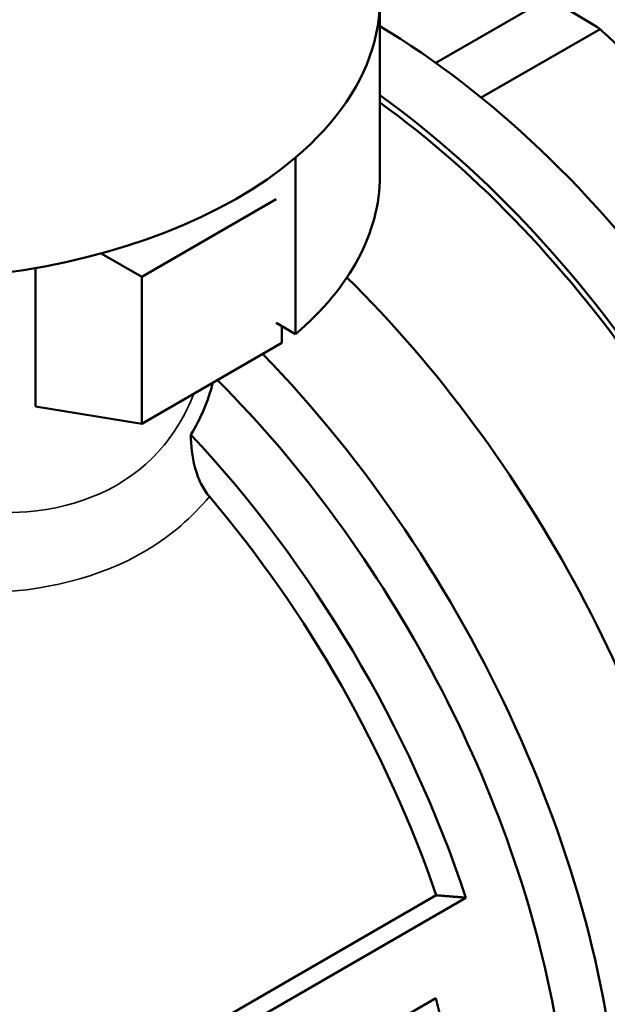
# Model space of a CAD drawing. Header units: millimetres. Extents: x 65 to 370, y 57 to 247.
# Tile 18 of 24: x 333 to 349, y 118 to 146. Entities that reach past the tile are written whole.
import ezdxf

# ---------------------------------------------------------------- set-up
doc = ezdxf.new("R2010")
doc.units = ezdxf.units.MM
doc.layers.add('Видимые тонкие (ГОСТ)', color=7, linetype='Continuous', lineweight=35)
doc.layers.add('Видимый контур (ГОСТ)', color=7, linetype='Continuous', lineweight=50)

msp = doc.modelspace()

# ---------------------------------------------------------------- linework, layer by layer
at = {"layer": 'Видимые тонкие (ГОСТ)'}
for points, knots in [([(320.858, 137.772), (320.781, 137.712), (320.706, 137.652), (319.889, 136.979), (319.457, 136.409), (319.267, 135.384), (319.397, 134.925), (320.009, 134.085), (320.404, 133.712), (321.236, 133.099), (321.602, 132.863), (322.007, 132.629), (322.946, 132.087), (324.096, 131.559), (326.211, 130.799), (327.124, 130.526), (329.381, 130.012), (330.741, 129.835), (333.736, 129.885), (335.344, 130.263), (337.312, 131.446), (337.9, 131.953), (338.377, 132.53)], [-8.277685, -8.277685, -8.277685, -8.277685, -8.230828, -8.230828, -7.746175, -7.746175, -7.353741, -7.353741, -7.051869, -7.051869, -6.863198, -6.863198, -6.863198, -6.425848, -6.425848, -6.122686, -6.122686, -5.688439, -5.688439, -5.13213, -5.13213, -4.842249, -4.842249, -4.842249, -4.842249]), ([(337.947, 135.382), (337.716, 134.793), (337.387, 134.246), (336.965, 133.779), (336.078, 132.8), (334.777, 132.221), (333.306, 132.107), (331.229, 131.945), (328.838, 132.618), (326.685, 133.495), (325.03, 134.169), (323.526, 134.959), (322.49, 135.656), (321.42, 136.376), (320.863, 136.984), (320.859, 137.564)], [4.628069, 4.628069, 4.628069, 4.628069, 4.917668, 4.917668, 4.917668, 5.524603, 5.524603, 5.524603, 6.381944, 6.381944, 6.381944, 7.040581, 7.040581, 7.040581, 7.720347, 7.720347, 7.720347, 7.720347])]:
    msp.add_open_spline(points, degree=3, knots=knots, dxfattribs=at)
at = {"layer": 'Видимый контур (ГОСТ)'}
for p, q in [((343.108, 146.326), (343.108, 141.427)), ((344.66, 144.573), (347.753, 146.358)), ((345.925, 143.605), (349.223, 145.509)), ((340.767, 141.939), (340.767, 137.04)), ((340.227, 140.781), (336.502, 138.63)), ((336.502, 138.63), (335.378, 139.279)), ((333.547, 138.871), (333.547, 135.029)), ((336.502, 134.548), (336.502, 138.63)), ((340.767, 137.04), (340.227, 137.351)), ((340.392, 137.256), (340.392, 136.793)), ((340.392, 136.793), (336.502, 134.548)), ((333.547, 135.029), (336.502, 134.548)), ((332.654, 114.52), (344.675, 121.46)), ((333.122, 114.246), (345.499, 121.393)), ((335.12, 113.093), (344.664, 118.603))]:
    msp.add_line(p, q, dxfattribs=at)
for centre, major_axis, start_param, end_param in [((329.608, 146.326), (13.5, 0), 5.685358, 6.582251), ((348.488, 131.261), (-9, 15.588), 5.439984, 5.55559), ((342.831, 127.995), (10.875, -18.836), 0, 2.338176), ((341.275, 127.097), (10.875, -18.836), 6.219091, 8.519929), ((341.275, 127.097), (10.75, -18.62), 0.096048, 2.235348), ((329.608, 146.326), (13.5, 0), 4.18941, 5.685358), ((329.608, 141.427), (13.5, 0), 5.685358, 6.283185), ((337.033, 124.648), (11, -19.053), 0, 2.017843), ((334.204, 123.015), (11, -19.053), 5.950302, 8.267425), ((333.497, 122.607), (10.5, -18.187), 0, 2.00523), ((332.083, 121.79), (-10.5, 18.187), 4.369902, 5.097915), ((331.729, 121.586), (-10.2, 17.667), 4.3839, 5.018841), ((330.664, 120.971), (10.5, -18.187), 0.445561, 1.125235)]:
    msp.add_ellipse(centre, major_axis=major_axis, ratio=0.57735, start_param=start_param, end_param=end_param, dxfattribs=at)
for points, weights in [([(356.953, 137.349), (353.456, 141.642), (349.223, 145.509)], [1, 1.05882352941, 1]), ([(344.675, 121.46), (345.081, 121.427), (345.499, 121.393)], [1, 1.0001295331, 1])]:
    msp.add_rational_spline(points, weights, degree=2, dxfattribs=at)
msp.add_open_spline([(338.475, 135.687), (338.343, 135.185), (338.138, 134.699), (337.864, 134.246)], degree=3, dxfattribs=at)
msp.add_open_spline([(337.864, 134.246), (337.868, 133.943), (337.9, 133.636), (338.016, 133.192), (338.07, 133.039), (338.205, 132.764), (338.284, 132.64), (338.377, 132.53)], degree=3, knots=[0.0242308, 0.0242308, 0.0242308, 0.0242308, 0.1143099, 0.1143099, 0.1633608, 0.1633608, 0.2081807, 0.2081807, 0.2081807, 0.2081807], dxfattribs=at)

doc.saveas('drawing.dxf')
